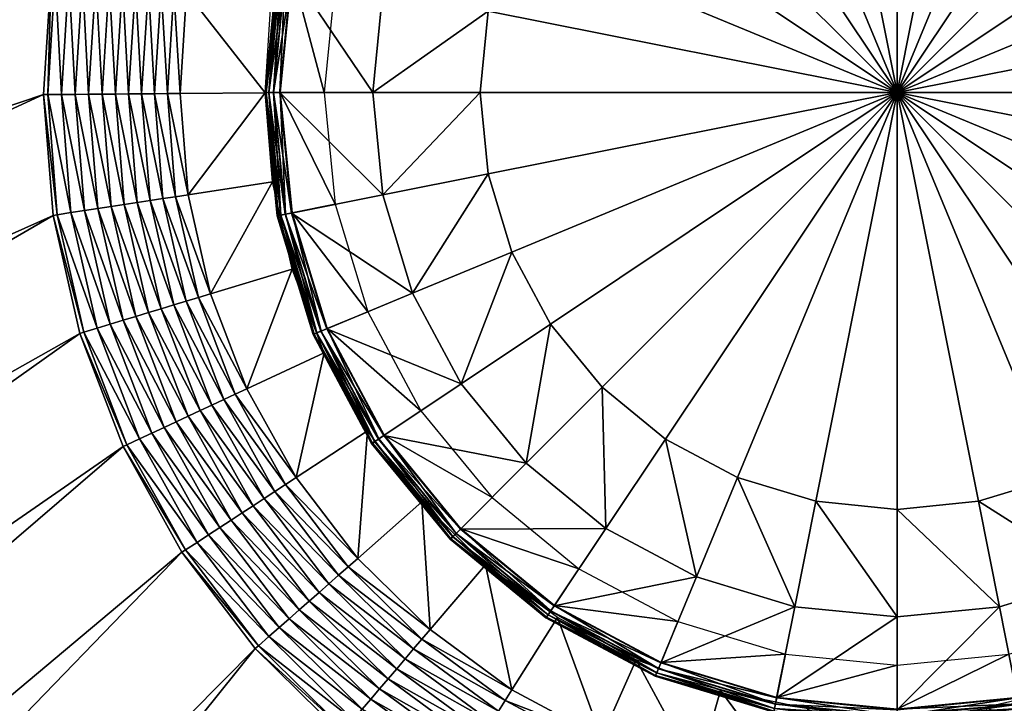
# Model space of a CAD drawing. Header units: centimetres. Extents: x 79.4 to 169.4, y 128.3 to 218.3.
# Tile 13 of 19: x 150.1 to 157.2, y 200.9 to 205.8. Entities that reach past the tile are written whole.
import ezdxf

# ---------------------------------------------------------------- set-up
doc = ezdxf.new("R2010")
doc.units = ezdxf.units.CM
doc.layers.get('0').update_dxf_attribs({"true_color": 0x565656})

msp = doc.modelspace()

# ---------------------------------------------------------------- meshes
at = {"color": 37, "true_color": 0x7a5834}
mesh = msp.add_polyface(dxfattribs=at)
corners = [(94.0279, 153.9351, 4.0074), (99.1224, 147.9881, 4.0096), (99.1251, 147.9908, 3.9904), (154.7413, 199.4124, 2.2597), (126.7385, 135.0484, 3.3315), (134.3953, 134.4633, 3.2495), (153.9243, 199.7095, 2.266), (119.2928, 136.8368, 3.3967), (153.1578, 200.1199, 2.2701), (112.2236, 139.7721, 3.4456), (152.4575, 200.6352, 2.2722), (105.7048, 143.7853, 3.4734), (151.8377, 201.2449, 2.2724), (99.9028, 148.7688, 3.4836), (86.1554, 175.6327, 3.3315), (150.3854, 204.3569, 2.2524), (150.3161, 205.2238, 2.2437), (85.5497, 183.3137, 3.2494), (87.9502, 168.1798, 3.3967), (150.5773, 203.5087, 2.2608), (90.8922, 161.1037, 3.4456), (150.8879, 202.6965, 2.2665), (94.911, 154.5792, 3.4734), (151.3109, 201.9367, 2.2705), (150.3709, 206.0917, 2.233), (85.3626, 212.3183, 2.9145), (99.5473, 148.4132, 3.4918), (94.5048, 154.2824, 3.4815), (93.5537, 153.5913, 4.5), (98.7002, 147.5656, 4.5), (98.7647, 147.6301, 4.4894), (93.6273, 153.6448, 4.4893), (98.8243, 147.6897, 4.4702), (93.6951, 153.694, 4.47), (98.8789, 147.7443, 4.4425), (93.7571, 153.739, 4.4422), (98.9286, 147.794, 4.4062), (93.8133, 153.7798, 4.4058), (98.9733, 147.8387, 4.3615), (94.0067, 153.9198, 4.0952), (99.1025, 147.9681, 4.097), (93.9796, 153.9003, 4.1745), (99.0776, 147.9432, 4.1759), (93.9468, 153.8765, 4.2452), (99.0478, 147.9133, 4.2463), (93.9081, 153.8485, 4.3073), (99.013, 147.8785, 4.3081), (93.8636, 153.8163, 4.3608), (94.0314, 153.9377, 3.9822), (99.145, 148.0107, 3.9028), (94.0526, 153.9529, 3.8942), (99.1699, 148.0356, 3.8236), (94.0796, 153.9725, 3.8146), (99.1997, 148.0655, 3.7527), (94.1124, 153.9963, 3.7435), (99.2345, 148.1003, 3.6903), (94.151, 154.0244, 3.6808), (99.2743, 148.1401, 3.6362), (94.1954, 154.0568, 3.6265), (94.4313, 154.2288, 3.4936), (99.4828, 148.3487, 3.5039), (94.3636, 154.1794, 3.5142), (99.4232, 148.2891, 3.5244), (94.3017, 154.1342, 3.5432), (99.3686, 148.2345, 3.5533), (94.2457, 154.0934, 3.5806), (99.319, 148.1848, 3.5906)]
mesh.append_faces([[corners[k] for k in face] for face in [(17, 24, 25)]], dxfattribs={"vtx0": -1, "vtx1": -1, "color": 37})
mesh.append_faces([[corners[k] for k in face] for face in [(0, 1, 2), (3, 4, 5), (6, 7, 4), (4, 3, 6), (8, 9, 7), (7, 6, 8), (10, 11, 9), (9, 8, 10), (12, 13, 11), (11, 10, 12), (14, 15, 16), (16, 17, 14), (18, 19, 15), (15, 14, 18), (20, 21, 19), (19, 18, 20), (22, 23, 21), (21, 20, 22), (13, 12, 23), (23, 22, 13), (17, 16, 24), (26, 13, 22), (22, 27, 26), (28, 29, 30), (31, 30, 32), (33, 32, 34), (35, 34, 36), (37, 36, 38), (39, 40, 1), (41, 42, 40), (43, 44, 42), (45, 46, 44), (47, 38, 46), (48, 2, 49), (50, 49, 51), (51, 52, 50), (52, 51, 53), (53, 54, 52), (54, 53, 55), (55, 56, 54), (56, 55, 57), (57, 58, 56), (26, 27, 59), (59, 60, 26), (60, 59, 61), (61, 62, 60), (62, 61, 63), (63, 64, 62), (64, 63, 65), (65, 66, 64), (66, 65, 58), (58, 57, 66)]], dxfattribs={"vtx2": -1, "color": 37})
mesh = msp.add_polyface(dxfattribs=at)
corners = [(158.9675, 209.0116, 2.1904), (158.183, 209.431, 1.8579), (158.183, 209.431, 2.1904), (157.2488, 209.2724, 1.7872), (158.1416, 209.3311, 1.7872), (158.0203, 209.0383, 1.7872), (158.9075, 208.9218, 1.7872), (158.7314, 208.6583, 1.7872), (154.7499, 209.3343, 2.2787), (154.3543, 208.3695, 2.3914), (155.0054, 208.7175, 2.3914), (155.5815, 209.5866, 2.2787), (155.7118, 208.9318, 2.3914), (156.4464, 209.6718, 2.2787), (156.4464, 209.0041, 2.3914), (157.3113, 209.5866, 2.2787), (157.181, 208.9318, 2.3914), (158.1429, 209.3343, 2.2787), (157.8874, 208.7175, 2.3914), (158.9094, 208.9246, 2.2787), (158.5385, 208.3695, 2.3914), (153.6809, 206.384, 2.4933), (156.4464, 205.2385, 2.4933), (153.9575, 206.9015, 2.4933), (154.3298, 207.3551, 2.4933), (154.7834, 207.7274, 2.4933), (155.3009, 208.004, 2.4933), (155.8624, 208.1743, 2.4933), (156.4464, 208.2319, 2.4933), (157.0304, 208.1743, 2.4933), (157.5919, 208.004, 2.4933), (158.1094, 207.7274, 2.4933), (158.563, 207.3551, 2.4933), (158.9353, 206.9015, 2.4933), (159.2119, 206.384, 2.4933), (159.3822, 205.8225, 2.4933), (159.4398, 205.2385, 2.4933), (159.3822, 204.6545, 2.4933), (158.9638, 209.006, 1.827), (158.1804, 209.4247, 1.827), (158.1805, 209.4249, 2.2224), (158.9525, 208.9892, 1.8049), (158.1726, 209.406, 1.8049), (158.9337, 208.9611, 1.7917), (158.1597, 209.3748, 1.7917), (158.173, 209.4068, 2.2478), (158.9639, 209.0062, 2.2224), (158.1604, 209.3766, 2.2665), (158.953, 208.9899, 2.2478), (158.9348, 208.9627, 2.2665)]
mesh.append_faces([[corners[k] for k in face] for face in [(21, 22, 23), (23, 22, 24), (24, 22, 25), (25, 22, 26), (26, 22, 27), (27, 22, 28), (28, 22, 29), (29, 22, 30), (30, 22, 31), (31, 22, 32), (32, 22, 33), (33, 22, 34), (34, 22, 35), (35, 22, 36), (36, 22, 37)]], dxfattribs={"color": 37})
mesh.append_faces([[corners[k] for k in face] for face in [(0, 1, 2), (3, 4, 5), (6, 5, 4), (5, 6, 7), (8, 9, 10), (11, 10, 12), (10, 11, 8), (13, 12, 14), (15, 14, 16), (17, 16, 18), (16, 17, 15), (19, 18, 20), (18, 19, 17), (26, 9, 25), (9, 26, 10), (27, 10, 26), (10, 27, 12), (28, 12, 27), (12, 28, 14), (29, 14, 28), (14, 29, 16), (30, 16, 29), (16, 30, 18), (31, 18, 30), (18, 31, 20), (32, 20, 31), (1, 38, 39), (40, 0, 2), (39, 41, 42), (42, 43, 44), (6, 44, 43), (44, 6, 4), (45, 46, 40), (47, 48, 45), (48, 47, 49), (17, 49, 47), (49, 17, 19)]], dxfattribs={"vtx0": -1, "color": 37})
mesh = msp.add_polyface(dxfattribs=at)
corners = [(153.4341, 208.6524, 1.6679), (153.9449, 209.0416, 1.6576), (153.6112, 209.5513, 1.9424), (153.2376, 208.4473, 1.8579), (153.9253, 209.0116, 2.1904), (153.9253, 209.0116, 1.8579), (154.7098, 209.431, 2.1904), (154.7098, 209.431, 1.8579), (153.9853, 208.9218, 1.7872), (153.5381, 208.1468, 1.7872), (153.314, 208.3709, 1.7872), (154.1614, 208.6583, 1.7872), (154.7512, 209.3311, 1.7872), (154.8725, 209.0383, 1.7872), (153.3116, 208.3733, 2.2787), (153.3154, 207.3306, 2.3914), (153.7837, 207.9012, 2.3914), (153.9834, 208.9246, 2.2787), (154.3543, 208.3695, 2.3914), (154.7499, 209.3343, 2.2787), (153.453, 205.2385, 2.4933), (156.4464, 205.2385, 2.4933), (153.5106, 205.8225, 2.4933), (153.6809, 206.384, 2.4933), (153.5106, 204.6545, 2.4933), (153.9575, 206.9015, 2.4933), (152.9674, 206.6796, 2.3914), (154.3298, 207.3551, 2.4933), (154.7834, 207.7274, 2.4933), (153.929, 209.006, 1.827), (153.2424, 208.4425, 1.827), (153.2423, 208.4427, 2.2224), (153.2376, 208.4473, 2.1904), (153.9289, 209.0062, 2.2224), (154.7124, 209.4247, 1.827), (154.7123, 209.4249, 2.2224), (153.9403, 208.9892, 1.8049), (153.2567, 208.4282, 1.8049), (153.9591, 208.9611, 1.7917), (153.2806, 208.4043, 1.7917), (153.2561, 208.4288, 2.2478), (153.9398, 208.9899, 2.2478), (153.2793, 208.4057, 2.2665), (153.958, 208.9627, 2.2665), (154.7202, 209.406, 1.8049), (154.7331, 209.3748, 1.7917), (154.7198, 209.4068, 2.2478), (154.7324, 209.3766, 2.2665)]
mesh.append_faces([[corners[k] for k in face] for face in [(20, 21, 22), (22, 21, 23), (24, 21, 20)]], dxfattribs={"color": 37})
mesh.append_faces([[corners[k] for k in face] for face in [(3, 4, 5), (5, 6, 7), (6, 5, 4), (8, 9, 10), (9, 8, 11), (12, 11, 8), (11, 12, 13), (14, 15, 16), (17, 16, 18), (16, 17, 14), (18, 19, 17), (25, 26, 23), (27, 15, 25), (15, 27, 16), (28, 16, 27), (16, 28, 18), (29, 3, 5), (3, 29, 30), (31, 4, 32), (4, 31, 33), (34, 5, 7), (5, 34, 29), (33, 6, 4), (6, 33, 35), (36, 30, 29), (30, 36, 37), (38, 37, 36), (37, 38, 39), (8, 39, 38), (39, 8, 10), (40, 33, 31), (33, 40, 41), (42, 41, 40), (41, 42, 43), (14, 43, 42), (43, 14, 17), (44, 29, 34), (29, 44, 36), (45, 36, 44), (36, 45, 38), (12, 38, 45), (38, 12, 8), (41, 35, 33), (35, 41, 46), (43, 46, 41), (46, 43, 47), (17, 47, 43), (47, 17, 19)]], dxfattribs={"vtx0": -1, "color": 37})
mesh.append_faces([[corners[k] for k in face] for face in [(0, 1, 2)]], dxfattribs={"vtx2": -1, "color": 37})
mesh = msp.add_polyface(dxfattribs=at)
corners = [(151.9957, 206.1238, 1.8579), (152.254, 206.9751, 2.1904), (152.254, 206.9751, 1.8579), (151.9957, 206.1238, 2.1904), (152.6733, 207.7596, 2.1904), (152.1017, 206.1027, 1.7872), (152.3335, 205.2385, 1.7872), (152.0166, 205.2385, 1.7872), (152.4125, 206.0409, 1.7872), (152.3538, 206.9337, 1.7872), (152.6466, 206.8125, 1.7872), (152.7631, 207.6996, 1.7872), (153.0266, 207.5235, 1.7872), (152.4125, 204.4361, 1.7872), (152.0983, 206.1034, 2.2787), (152.6808, 205.2385, 2.3914), (152.7531, 205.9731, 2.3914), (152.0131, 205.2385, 2.2787), (152.3506, 206.9351, 2.2787), (152.9674, 206.6796, 2.3914), (152.7603, 207.7015, 2.2787), (153.3154, 207.3306, 2.3914), (152.7531, 204.5039, 2.3914), (153.5106, 205.8225, 2.4933), (153.453, 205.2385, 2.4933), (153.6809, 206.384, 2.4933), (153.9575, 206.9015, 2.4933), (152.2602, 206.9725, 1.827), (152.0023, 206.1225, 1.827), (152.0021, 206.1225, 2.2224), (152.26, 206.9726, 2.2224), (152.6789, 207.7559, 1.827), (152.2789, 206.9648, 1.8049), (152.0222, 206.1185, 1.8049), (152.3101, 206.9518, 1.7917), (152.0553, 206.112, 1.7917), (152.0214, 206.1187, 2.2478), (152.2781, 206.9651, 2.2478), (152.0534, 206.1123, 2.2665), (152.3083, 206.9526, 2.2665), (152.6958, 207.7446, 1.8049), (152.7238, 207.7259, 1.7917), (152.6787, 207.756, 2.2224), (152.695, 207.7451, 2.2478), (152.7222, 207.7269, 2.2665)]
mesh.append_faces([[corners[k] for k in face] for face in [(0, 1, 2), (1, 0, 3), (4, 2, 1), (5, 6, 7), (6, 5, 8), (9, 8, 5), (8, 9, 10), (11, 10, 9), (10, 11, 12), (13, 7, 6), (14, 15, 16), (15, 14, 17), (18, 16, 19), (16, 18, 14), (20, 19, 21), (19, 20, 18), (17, 22, 15), (23, 15, 24), (15, 23, 16), (25, 16, 23), (16, 25, 19), (19, 26, 21), (22, 24, 15), (27, 0, 2), (0, 27, 28), (29, 1, 3), (1, 29, 30), (2, 31, 27), (30, 4, 1), (32, 28, 27), (28, 32, 33), (34, 33, 32), (33, 34, 35), (9, 35, 34), (35, 9, 5), (36, 30, 29), (30, 36, 37), (38, 37, 36), (37, 38, 39), (14, 39, 38), (39, 14, 18), (27, 40, 32), (41, 32, 40), (32, 41, 34), (11, 34, 41), (34, 11, 9), (37, 42, 30), (42, 37, 43), (39, 43, 37), (43, 39, 44), (18, 44, 39), (44, 18, 20)]], dxfattribs={"vtx0": -1, "color": 37})
mesh = msp.add_polyface(dxfattribs=at)
corners = [(151.4931, 206.6742, 2.001), (151.3437, 205.9601, 2.0111), (151.9496, 205.878, 1.7172), (151.2975, 205.2319, 2.0203), (151.9092, 205.2369, 1.7251), (151.3553, 204.5045, 2.0276), (150.3709, 206.0917, 2.233), (150.3161, 205.2238, 2.2437), (150.3472, 205.224, 2.2434), (150.4017, 206.0875, 2.2327), (151.4053, 206.6991, 2.0396), (151.2533, 205.9723, 2.0499), (151.3167, 206.7244, 2.0745), (151.1621, 205.9846, 2.0849), (151.2063, 205.2311, 2.0591), (151.1143, 205.2304, 2.0943), (151.07, 205.9971, 2.1163), (151.0214, 205.2296, 2.1258), (150.9771, 206.0097, 2.144), (150.9277, 205.2288, 2.1536), (150.8833, 206.0224, 2.168), (150.8331, 205.228, 2.1778), (151.2653, 204.4908, 2.0666), (151.1743, 204.477, 2.1019), (151.0826, 204.463, 2.1335), (150.9899, 204.4489, 2.1615), (150.4461, 205.2249, 2.2376), (150.4997, 206.0743, 2.2271), (150.5442, 205.2257, 2.2282), (150.5969, 206.0611, 2.2179), (150.6413, 205.2265, 2.2151), (150.6932, 206.0481, 2.2049), (150.7377, 205.2273, 2.1983), (150.7887, 206.0352, 2.1883), (150.8964, 204.4347, 2.1858), (151.9085, 205.2385, 1.8579), (151.9957, 206.1238, 2.1904), (151.9957, 206.1238, 1.8579), (151.9085, 205.2385, 2.1904), (152.0023, 206.1225, 1.827), (151.9153, 205.2385, 1.827), (151.9151, 205.2385, 2.2224), (152.0021, 206.1225, 2.2224), (152.0222, 206.1185, 1.8049), (151.9355, 205.2385, 1.8049), (152.0553, 206.112, 1.7917), (151.9693, 205.2385, 1.7917), (152.1017, 206.1027, 1.7872), (152.0166, 205.2385, 1.7872), (151.9347, 205.2385, 2.2478), (152.0214, 206.1187, 2.2478), (151.9674, 205.2385, 2.2665), (152.0534, 206.1123, 2.2665), (152.0131, 205.2385, 2.2787), (152.0983, 206.1034, 2.2787)]
mesh.append_faces([[corners[k] for k in face] for face in [(35, 36, 37), (36, 35, 38), (39, 35, 37), (35, 39, 40), (41, 36, 38), (36, 41, 42), (43, 40, 39), (40, 43, 44), (45, 44, 43), (44, 45, 46), (47, 46, 45), (46, 47, 48), (49, 42, 41), (42, 49, 50), (51, 50, 49), (50, 51, 52), (53, 52, 51), (52, 53, 54)]], dxfattribs={"vtx0": -1, "color": 37})
mesh.append_faces([[corners[k] for k in face] for face in [(0, 1, 2), (1, 3, 4), (4, 2, 1), (4, 3, 5), (6, 7, 8), (8, 9, 6), (10, 11, 1), (12, 13, 11), (3, 1, 11), (11, 14, 3), (14, 11, 13), (13, 15, 14), (15, 13, 16), (16, 17, 15), (17, 16, 18), (18, 19, 17), (19, 18, 20), (20, 21, 19), (5, 3, 14), (22, 14, 15), (23, 15, 17), (24, 17, 19), (25, 19, 21), (9, 8, 26), (26, 27, 9), (27, 26, 28), (28, 29, 27), (29, 28, 30), (30, 31, 29), (31, 30, 32), (32, 33, 31), (33, 32, 21), (21, 20, 33), (34, 21, 32)]], dxfattribs={"vtx2": -1, "color": 37})
mesh = msp.add_polyface(dxfattribs=at)
corners = [(151.3553, 204.5045, 2.0276), (151.9603, 204.5966, 1.7314), (151.9092, 205.2369, 1.7251), (151.5161, 203.7928, 2.0349), (150.3161, 205.2238, 2.2437), (150.3854, 204.3569, 2.2524), (150.4161, 204.3616, 2.252), (150.3472, 205.224, 2.2434), (150.5773, 203.5087, 2.2608), (150.607, 203.5177, 2.2604), (151.2063, 205.2311, 2.0591), (151.2653, 204.4908, 2.0666), (151.1143, 205.2304, 2.0943), (151.1743, 204.477, 2.1019), (151.0214, 205.2296, 2.1258), (151.0826, 204.463, 2.1335), (150.9277, 205.2288, 2.1536), (150.9899, 204.4489, 2.1615), (150.8331, 205.228, 2.1778), (150.8964, 204.4347, 2.1858), (151.429, 203.7664, 2.074), (151.341, 203.7398, 2.1094), (151.2521, 203.7129, 2.1411), (151.1625, 203.6858, 2.1692), (151.072, 203.6584, 2.1935), (151.7766, 203.1112, 2.0397), (151.6941, 203.0727, 2.0789), (151.6108, 203.0338, 2.1144), (151.5267, 202.9946, 2.1462), (151.4419, 202.955, 2.1743), (150.5139, 204.3765, 2.2461), (150.4461, 205.2249, 2.2376), (150.6108, 204.3912, 2.2366), (150.5442, 205.2257, 2.2282), (150.7069, 204.4058, 2.2233), (150.6413, 205.2265, 2.2151), (150.8021, 204.4203, 2.2064), (150.7377, 205.2273, 2.1983), (150.7017, 203.5464, 2.2544), (150.7955, 203.5748, 2.2447), (150.8885, 203.6029, 2.2313), (150.9807, 203.6308, 2.2143), (151.0057, 202.7514, 2.2599), (151.0945, 202.7929, 2.2502), (151.1825, 202.834, 2.2367), (151.2698, 202.8747, 2.2196), (151.3562, 202.915, 2.1988)]
mesh.append_faces([[corners[k] for k in face] for face in [(0, 1, 2), (1, 0, 3), (4, 5, 6), (6, 7, 4), (5, 8, 9), (9, 6, 5), (10, 11, 0), (12, 13, 11), (14, 15, 13), (16, 17, 15), (18, 19, 17), (3, 0, 11), (11, 20, 3), (20, 11, 13), (13, 21, 20), (21, 13, 15), (15, 22, 21), (22, 15, 17), (17, 23, 22), (23, 17, 19), (19, 24, 23), (25, 3, 20), (20, 26, 25), (26, 20, 21), (21, 27, 26), (27, 21, 22), (28, 22, 23), (29, 23, 24), (7, 6, 30), (30, 31, 7), (31, 30, 32), (32, 33, 31), (33, 32, 34), (34, 35, 33), (35, 34, 36), (36, 37, 35), (37, 36, 19), (6, 9, 38), (38, 30, 6), (30, 38, 39), (39, 32, 30), (32, 39, 40), (40, 34, 32), (34, 40, 41), (41, 36, 34), (36, 41, 24), (24, 19, 36), (42, 38, 9), (43, 39, 38), (44, 40, 39), (45, 41, 40), (46, 24, 41)]], dxfattribs={"vtx2": -1, "color": 37})
mesh = msp.add_polyface(dxfattribs=at)
corners = [(151.5161, 203.7928, 2.0349), (152.1021, 203.97, 1.7378), (151.9603, 204.5966, 1.7314), (151.7766, 203.1112, 2.0397), (152.3315, 203.3701, 1.742), (152.254, 203.502, 1.8579), (151.9957, 204.3532, 2.1904), (151.9957, 204.3532, 1.8579), (152.254, 203.502, 2.1904), (151.9085, 205.2385, 2.1904), (151.9085, 205.2385, 1.8579), (153.0266, 202.9535, 1.7872), (152.3538, 203.5433, 1.7872), (152.6466, 203.6646, 1.7872), (152.1017, 204.3743, 1.7872), (152.4125, 204.4361, 1.7872), (152.0166, 205.2385, 1.7872), (152.3506, 203.542, 2.2787), (153.3154, 203.1465, 2.3914), (152.9674, 203.7975, 2.3914), (152.0983, 204.3736, 2.2787), (152.7531, 204.5039, 2.3914), (152.0131, 205.2385, 2.2787), (153.5106, 204.6545, 2.4933), (152.0023, 204.3546, 1.827), (152.2602, 203.5045, 1.827), (152.26, 203.5045, 2.2224), (152.0021, 204.3545, 2.2224), (151.9153, 205.2385, 1.827), (151.9151, 205.2385, 2.2224), (152.3101, 203.5252, 1.7917), (152.6958, 202.7324, 1.8049), (152.2789, 203.5123, 1.8049), (152.7238, 202.7512, 1.7917), (152.695, 202.7319, 2.2478), (152.2781, 203.512, 2.2478), (152.7222, 202.7501, 2.2665), (152.3083, 203.5245, 2.2665), (152.7603, 202.7755, 2.2787), (152.0222, 204.3585, 1.8049), (152.0553, 204.3651, 1.7917), (152.0214, 204.3583, 2.2478), (152.0534, 204.3647, 2.2665), (151.9355, 205.2385, 1.8049), (151.9693, 205.2385, 1.7917), (151.9347, 205.2385, 2.2478), (151.9674, 205.2385, 2.2665)]
mesh.append_faces([[corners[k] for k in face] for face in [(5, 6, 7), (6, 5, 8), (7, 9, 10), (9, 7, 6), (11, 12, 13), (14, 13, 12), (13, 14, 15), (16, 15, 14), (17, 18, 19), (20, 19, 21), (19, 20, 17), (21, 22, 20), (19, 23, 21), (24, 5, 7), (5, 24, 25), (26, 6, 8), (6, 26, 27), (28, 7, 10), (7, 28, 24), (27, 9, 6), (9, 27, 29), (30, 31, 32), (12, 33, 30), (26, 34, 35), (35, 36, 37), (37, 38, 17), (39, 25, 24), (25, 39, 32), (40, 32, 39), (32, 40, 30), (14, 30, 40), (30, 14, 12), (35, 27, 26), (27, 35, 41), (37, 41, 35), (41, 37, 42), (17, 42, 37), (42, 17, 20), (43, 24, 28), (24, 43, 39), (44, 39, 43), (39, 44, 40), (16, 40, 44), (40, 16, 14), (41, 29, 27), (29, 41, 45), (42, 45, 41), (45, 42, 46), (20, 46, 42), (46, 20, 22)]], dxfattribs={"vtx0": -1, "color": 37})
mesh.append_faces([[corners[k] for k in face] for face in [(0, 1, 2), (3, 4, 1), (1, 0, 3)]], dxfattribs={"vtx2": -1, "color": 37})
mesh = msp.add_polyface(dxfattribs=at)
corners = [(153.6811, 200.9492, 2.0428), (154.0079, 201.4671, 1.7447), (153.4908, 201.8477, 1.7462), (153.0935, 201.3815, 2.0446), (153.9253, 201.4654, 1.8579), (153.2376, 202.0298, 2.1904), (153.2376, 202.0298, 1.8579), (153.9253, 201.4654, 2.1904), (153.9853, 201.5553, 1.7872), (154.8725, 201.4387, 1.7872), (154.7512, 201.1459, 1.7872), (154.1614, 201.8188, 1.7872), (153.314, 202.1062, 1.7872), (153.5381, 202.3303, 1.7872), (154.7498, 201.1427, 2.2787), (155.7118, 201.5453, 2.3914), (155.0054, 201.7595, 2.3914), (153.9834, 201.5524, 2.2787), (154.3543, 202.1075, 2.3914), (153.3116, 202.1037, 2.2787), (153.7837, 202.5758, 2.3914), (152.7603, 202.7755, 2.2787), (153.3154, 203.1465, 2.3914), (154.7834, 202.7496, 2.4933), (156.4464, 205.2385, 2.4933), (154.3298, 203.1219, 2.4933), (153.9575, 203.5755, 2.4933), (153.6809, 204.093, 2.4933), (153.5106, 204.6545, 2.4933), (155.3009, 202.473, 2.4933), (152.9674, 203.7975, 2.3914), (153.453, 205.2385, 2.4933), (152.7531, 204.5039, 2.3914), (153.2424, 202.0345, 1.827), (153.929, 201.471, 1.827), (153.9289, 201.4709, 2.2224), (153.2423, 202.0344, 2.2224), (153.9403, 201.4879, 1.8049), (154.7124, 201.0523, 1.827), (153.959, 201.5159, 1.7917), (154.7202, 201.071, 1.8049), (154.7331, 201.1022, 1.7917), (154.7198, 201.0702, 2.2478), (153.9398, 201.4872, 2.2478), (154.7323, 201.1004, 2.2665), (153.958, 201.5143, 2.2665), (153.2567, 202.0489, 1.8049), (153.2806, 202.0727, 1.7917), (153.2561, 202.0482, 2.2478), (153.2792, 202.0714, 2.2665)]
mesh.append_faces([[corners[k] for k in face] for face in [(23, 24, 25), (25, 24, 26), (26, 24, 27), (27, 24, 28)]], dxfattribs={"color": 37})
mesh.append_faces([[corners[k] for k in face] for face in [(4, 5, 6), (5, 4, 7), (8, 9, 10), (9, 8, 11), (12, 11, 8), (11, 12, 13), (14, 15, 16), (17, 16, 18), (16, 17, 14), (19, 18, 20), (18, 19, 17), (21, 20, 22), (20, 21, 19), (15, 29, 16), (23, 16, 29), (16, 23, 18), (25, 18, 23), (18, 25, 20), (26, 20, 25), (20, 26, 22), (27, 22, 26), (22, 27, 30), (28, 30, 27), (31, 32, 28), (33, 4, 6), (4, 33, 34), (35, 5, 7), (5, 35, 36), (37, 38, 34), (39, 40, 37), (8, 41, 39), (35, 42, 43), (43, 44, 45), (45, 14, 17), (46, 34, 33), (34, 46, 37), (47, 37, 46), (37, 47, 39), (12, 39, 47), (39, 12, 8), (43, 36, 35), (36, 43, 48), (45, 48, 43), (48, 45, 49), (17, 49, 45), (49, 17, 19)]], dxfattribs={"vtx0": -1, "color": 37})
mesh.append_faces([[corners[k] for k in face] for face in [(0, 1, 2), (2, 3, 0)]], dxfattribs={"vtx2": -1, "color": 37})
mesh = msp.add_polyface(dxfattribs=at)
corners = [(159.7874, 201.4395, 1.9654), (159.384, 201.8971, 1.6776), (158.8732, 201.5078, 1.6874), (159.6552, 202.0297, 1.8579), (158.9675, 201.4654, 2.1904), (158.9675, 201.4654, 1.8579), (158.9075, 201.5552, 1.7872), (159.3546, 202.3302, 1.7872), (159.5788, 202.1061, 1.7872), (158.7314, 201.8188, 1.7872), (158.1416, 201.1459, 1.7872), (158.0203, 201.4387, 1.7872), (158.9094, 201.5524, 2.2787), (159.1091, 202.5758, 2.3914), (158.5385, 202.1075, 2.3914), (159.5812, 202.1037, 2.2787), (158.1429, 201.1427, 2.2787), (157.8874, 201.7595, 2.3914), (157.3113, 200.8904, 2.2787), (157.181, 201.5453, 2.3914), (159.3822, 204.6545, 2.4933), (156.4464, 205.2385, 2.4933), (159.2119, 204.093, 2.4933), (158.9353, 203.5755, 2.4933), (158.563, 203.1219, 2.4933), (158.1094, 202.7496, 2.4933), (157.5919, 202.473, 2.4933), (157.0304, 202.3027, 2.4933), (156.4464, 202.2452, 2.4933), (155.8624, 202.3027, 2.4933), (155.3009, 202.473, 2.4933), (154.7834, 202.7496, 2.4933), (159.9254, 203.7975, 2.3914), (159.5774, 203.1464, 2.3914), (156.4464, 201.4729, 2.3914), (155.7118, 201.5453, 2.3914), (158.9637, 201.471, 1.827), (159.6505, 202.0344, 2.2224), (158.9639, 201.4708, 2.2224), (158.9525, 201.4879, 1.8049), (159.6504, 202.0345, 1.827), (158.9337, 201.5159, 1.7917), (159.636, 202.0488, 1.8049), (159.6122, 202.0727, 1.7917), (159.6367, 202.0482, 2.2478), (158.953, 201.4872, 2.2478), (159.6136, 202.0714, 2.2665), (158.9348, 201.5143, 2.2665), (158.1726, 201.071, 1.8049), (158.1597, 201.1022, 1.7917), (158.1805, 201.0521, 2.2224), (158.1729, 201.0702, 2.2478), (158.1604, 201.1004, 2.2665)]
mesh.append_faces([[corners[k] for k in face] for face in [(20, 21, 22), (22, 21, 23), (23, 21, 24), (24, 21, 25), (25, 21, 26), (26, 21, 27), (27, 21, 28), (28, 21, 29), (29, 21, 30), (30, 21, 31)]], dxfattribs={"color": 37})
mesh.append_faces([[corners[k] for k in face] for face in [(3, 4, 5), (6, 7, 8), (7, 6, 9), (10, 9, 6), (9, 10, 11), (12, 13, 14), (13, 12, 15), (16, 14, 17), (14, 16, 12), (18, 17, 19), (23, 32, 22), (24, 33, 23), (33, 24, 13), (25, 13, 24), (13, 25, 14), (26, 14, 25), (14, 26, 17), (27, 17, 26), (17, 27, 19), (28, 19, 27), (19, 28, 34), (29, 34, 28), (34, 29, 35), (30, 35, 29), (36, 3, 5), (4, 37, 38), (39, 40, 36), (41, 42, 39), (42, 41, 43), (6, 43, 41), (43, 6, 8), (38, 44, 45), (45, 46, 47), (15, 47, 46), (47, 15, 12), (36, 48, 39), (39, 49, 41), (41, 10, 6), (45, 50, 38), (47, 51, 45), (12, 52, 47)]], dxfattribs={"vtx0": -1, "color": 37})
mesh.append_faces([[corners[k] for k in face] for face in [(0, 1, 2)]], dxfattribs={"vtx2": -1, "color": 37})
mesh = msp.add_polyface(dxfattribs=at)
corners = [(152.3315, 203.3701, 1.742), (151.7766, 203.1112, 2.0397), (152.1314, 202.4736, 2.0431), (150.5773, 203.5087, 2.2608), (150.8879, 202.6965, 2.2665), (150.916, 202.7096, 2.2661), (150.607, 203.5177, 2.2604), (151.3109, 201.9367, 2.2705), (151.3369, 201.9538, 2.27), (151.8377, 201.2449, 2.2724), (151.861, 201.2655, 2.2719), (151.2521, 203.7129, 2.1411), (151.5267, 202.9946, 2.1462), (151.6108, 203.0338, 2.1144), (151.1625, 203.6858, 2.1692), (151.4419, 202.955, 2.1743), (151.072, 203.6584, 2.1935), (151.3562, 202.915, 2.1988), (151.6941, 203.0727, 2.0789), (152.0553, 202.4238, 2.0823), (151.9784, 202.3735, 2.1178), (151.9008, 202.3227, 2.1497), (151.8224, 202.2714, 2.1779), (151.7433, 202.2197, 2.2024), (152.5051, 201.833, 2.0839), (152.4362, 201.7722, 2.1195), (152.3666, 201.7109, 2.1514), (152.2963, 201.649, 2.1796), (152.2254, 201.5865, 2.2041), (151.0057, 202.7514, 2.2599), (150.7017, 203.5464, 2.2544), (151.0945, 202.7929, 2.2502), (150.7955, 203.5748, 2.2447), (151.1825, 202.834, 2.2367), (150.8885, 203.6029, 2.2313), (151.2698, 202.8747, 2.2196), (150.9807, 203.6308, 2.2143), (151.4196, 202.0079, 2.2638), (151.5017, 202.0616, 2.254), (151.5829, 202.1148, 2.2404), (151.6635, 202.1675, 2.2233), (151.9352, 201.3309, 2.2656), (152.0087, 201.3957, 2.2558), (152.0816, 201.4599, 2.2422), (152.1539, 201.5235, 2.225)]
mesh.append_faces([[corners[k] for k in face] for face in [(0, 1, 2), (3, 4, 5), (5, 6, 3), (4, 7, 8), (8, 5, 4), (7, 9, 10), (10, 8, 7), (11, 12, 13), (14, 15, 12), (16, 17, 15), (2, 1, 18), (18, 19, 2), (19, 18, 13), (13, 20, 19), (20, 13, 12), (12, 21, 20), (21, 12, 15), (15, 22, 21), (22, 15, 17), (17, 23, 22), (24, 19, 20), (25, 20, 21), (21, 26, 25), (26, 21, 22), (22, 27, 26), (27, 22, 23), (23, 28, 27), (6, 5, 29), (30, 29, 31), (32, 31, 33), (34, 33, 35), (36, 35, 17), (5, 8, 37), (37, 29, 5), (29, 37, 38), (38, 31, 29), (31, 38, 39), (39, 33, 31), (33, 39, 40), (40, 35, 33), (35, 40, 23), (23, 17, 35), (8, 10, 41), (41, 37, 8), (37, 41, 42), (42, 38, 37), (38, 42, 43), (43, 39, 38), (39, 43, 44), (44, 40, 39), (40, 44, 28), (28, 23, 40)]], dxfattribs={"vtx2": -1, "color": 37})
mesh = msp.add_polyface(dxfattribs=at)
corners = [(152.1314, 202.4736, 2.0431), (152.6439, 202.809, 1.7449), (152.3315, 203.3701, 1.742), (152.5734, 201.8931, 2.0447), (153.033, 202.298, 1.7463), (153.0935, 201.3815, 2.0446), (153.4908, 201.8477, 1.7462), (152.0553, 202.4238, 2.0823), (152.5051, 201.833, 2.0839), (151.9784, 202.3735, 2.1178), (152.4362, 201.7722, 2.1195), (153.0345, 201.3122, 2.0838), (152.9749, 201.2423, 2.1194), (152.3666, 201.7109, 2.1514), (152.9147, 201.1717, 2.1513), (152.2963, 201.649, 2.1796), (152.854, 201.1004, 2.1795), (152.2254, 201.5865, 2.2041), (152.7927, 201.0285, 2.204), (152.1539, 201.5235, 2.225), (153.2376, 202.0298, 1.8579), (152.6733, 202.7174, 2.1904), (152.6733, 202.7174, 1.8579), (153.2376, 202.0298, 2.1904), (152.254, 203.502, 2.1904), (152.254, 203.502, 1.8579), (152.7631, 202.7774, 1.7872), (153.5381, 202.3303, 1.7872), (153.314, 202.1062, 1.7872), (153.0266, 202.9535, 1.7872), (152.3538, 203.5433, 1.7872), (153.3154, 203.1465, 2.3914), (152.3506, 203.542, 2.2787), (152.7603, 202.7755, 2.2787), (152.6789, 202.7212, 1.827), (153.2424, 202.0345, 1.827), (153.2423, 202.0344, 2.2224), (152.6787, 202.721, 2.2224), (152.2602, 203.5045, 1.827), (152.26, 203.5045, 2.2224), (152.6958, 202.7324, 1.8049), (153.2567, 202.0489, 1.8049), (152.7238, 202.7512, 1.7917), (153.2806, 202.0727, 1.7917), (153.2561, 202.0482, 2.2478), (152.695, 202.7319, 2.2478), (153.2792, 202.0714, 2.2665), (152.7222, 202.7501, 2.2665), (153.3116, 202.1037, 2.2787), (152.2789, 203.5123, 1.8049), (152.3101, 203.5252, 1.7917), (152.2781, 203.512, 2.2478), (152.3083, 203.5245, 2.2665)]
mesh.append_faces([[corners[k] for k in face] for face in [(20, 21, 22), (21, 20, 23), (22, 24, 25), (24, 22, 21), (26, 27, 28), (27, 26, 29), (30, 29, 26), (31, 32, 33), (34, 20, 22), (20, 34, 35), (36, 21, 23), (21, 36, 37), (38, 22, 25), (22, 38, 34), (37, 24, 21), (24, 37, 39), (40, 35, 34), (35, 40, 41), (42, 41, 40), (41, 42, 43), (26, 43, 42), (43, 26, 28), (44, 37, 36), (37, 44, 45), (46, 45, 44), (45, 46, 47), (48, 47, 46), (47, 48, 33), (49, 34, 38), (34, 49, 40), (40, 50, 42), (42, 30, 26), (45, 39, 37), (47, 51, 45), (33, 52, 47)]], dxfattribs={"vtx0": -1, "color": 37})
mesh.append_faces([[corners[k] for k in face] for face in [(0, 1, 2), (3, 4, 1), (1, 0, 3), (5, 6, 4), (4, 3, 5), (3, 0, 7), (7, 8, 3), (9, 10, 8), (5, 3, 8), (8, 11, 5), (11, 8, 10), (10, 12, 11), (12, 10, 13), (13, 14, 12), (14, 13, 15), (16, 15, 17), (18, 17, 19)]], dxfattribs={"vtx2": -1, "color": 37})
mesh = msp.add_polyface(dxfattribs=at)
corners = [(157.1786, 200.2197, 2.0101), (157.0864, 200.8241, 1.7163), (156.4465, 200.7729, 1.7243), (157.8898, 200.381, 1.9998), (157.7126, 200.9659, 1.7074), (158.5707, 200.642, 1.9885), (158.3123, 201.1953, 1.6975), (157.9162, 200.2937, 2.0384), (158.6094, 200.5592, 2.0269), (158.183, 201.0461, 1.8579), (157.3317, 200.7878, 2.1904), (157.3317, 200.7878, 1.8579), (158.183, 201.0461, 2.1904), (156.4464, 200.7006, 2.1904), (156.4464, 200.7006, 1.8579), (157.3106, 200.8938, 1.7872), (158.0203, 201.4387, 1.7872), (158.1416, 201.1459, 1.7872), (157.2488, 201.2046, 1.7872), (156.4464, 200.8087, 1.7872), (156.4464, 201.1256, 1.7872), (157.8874, 201.7595, 2.3914), (157.3113, 200.8904, 2.2787), (158.1429, 201.1427, 2.2787), (156.4464, 200.8052, 2.2787), (157.181, 201.5453, 2.3914), (156.4464, 201.4729, 2.3914), (157.3304, 200.7944, 1.827), (158.1804, 201.0523, 1.827), (158.1805, 201.0521, 2.2224), (157.3304, 200.7942, 2.2224), (156.4464, 200.7074, 1.827), (156.4464, 200.7072, 2.2224), (158.9337, 201.5159, 1.7917), (158.1597, 201.1022, 1.7917), (158.1604, 201.1004, 2.2665), (158.9094, 201.5524, 2.2787), (157.3264, 200.8143, 1.8049), (158.1726, 201.071, 1.8049), (157.3198, 200.8474, 1.7917), (158.1729, 201.0702, 2.2478), (157.3266, 200.8135, 2.2478), (157.3202, 200.8455, 2.2665), (156.4464, 200.7276, 1.8049), (156.4464, 200.7614, 1.7917), (156.4464, 200.7268, 2.2478), (156.4464, 200.7595, 2.2665)]
mesh.append_faces([[corners[k] for k in face] for face in [(9, 10, 11), (10, 9, 12), (11, 13, 14), (13, 11, 10), (15, 16, 17), (16, 15, 18), (19, 18, 15), (18, 19, 20), (21, 22, 23), (24, 25, 26), (25, 24, 22), (27, 9, 11), (9, 27, 28), (29, 10, 12), (10, 29, 30), (31, 11, 14), (11, 31, 27), (30, 13, 10), (13, 30, 32), (17, 33, 34), (35, 36, 23), (37, 28, 27), (28, 37, 38), (39, 38, 37), (38, 39, 34), (15, 34, 39), (34, 15, 17), (40, 30, 29), (30, 40, 41), (35, 41, 40), (41, 35, 42), (23, 42, 35), (42, 23, 22), (43, 27, 31), (27, 43, 37), (44, 37, 43), (37, 44, 39), (19, 39, 44), (39, 19, 15), (41, 32, 30), (32, 41, 45), (42, 45, 41), (45, 42, 46), (22, 46, 42), (46, 22, 24)]], dxfattribs={"vtx0": -1, "color": 37})
mesh.append_faces([[corners[k] for k in face] for face in [(0, 1, 2), (3, 4, 1), (1, 0, 3), (5, 6, 4), (4, 3, 5), (5, 3, 7), (7, 8, 5)]], dxfattribs={"vtx2": -1, "color": 37})
mesh = msp.add_polyface(dxfattribs=at)
corners = [(154.3242, 200.6049, 2.0393), (154.5739, 201.1641, 1.7416), (154.0079, 201.4671, 1.7447), (153.6811, 200.9492, 2.0428), (151.8377, 201.2449, 2.2724), (152.4575, 200.6352, 2.2722), (152.4777, 200.6588, 2.2717), (151.861, 201.2655, 2.2719), (153.1744, 200.1461, 2.2696), (152.2963, 201.649, 2.1796), (152.854, 201.1004, 2.1795), (152.9147, 201.1717, 2.1513), (152.2254, 201.5865, 2.2041), (152.7927, 201.0285, 2.204), (153.0935, 201.3815, 2.0446), (153.0345, 201.3122, 2.0838), (153.6325, 200.8722, 2.082), (152.9749, 201.2423, 2.1194), (153.5835, 200.7945, 2.1175), (153.534, 200.716, 2.1494), (153.484, 200.6369, 2.1776), (153.4336, 200.5569, 2.2021), (154.2871, 200.5218, 2.0784), (154.2496, 200.4379, 2.1139), (154.2118, 200.3532, 2.1457), (154.1736, 200.2677, 2.1738), (152.5418, 200.7341, 2.2655), (151.9352, 201.3309, 2.2656), (152.6054, 200.8087, 2.2557), (152.0087, 201.3957, 2.2558), (152.6684, 200.8826, 2.2421), (152.0816, 201.4599, 2.2422), (152.7308, 200.9559, 2.2249), (152.1539, 201.5235, 2.225), (153.2272, 200.2298, 2.2635), (153.2795, 200.3127, 2.2536), (153.3313, 200.3948, 2.2401), (153.3827, 200.4763, 2.2229), (154.7098, 201.0461, 1.8579), (153.9253, 201.4654, 2.1904), (153.9253, 201.4654, 1.8579), (154.7098, 201.0461, 2.1904), (153.929, 201.471, 1.827), (154.7124, 201.0523, 1.827), (154.7123, 201.0521, 2.2224), (153.9289, 201.4709, 2.2224), (153.9403, 201.4879, 1.8049), (154.7202, 201.071, 1.8049), (154.7198, 201.0702, 2.2478), (154.7323, 201.1004, 2.2665), (153.9398, 201.4872, 2.2478)]
mesh.append_faces([[corners[k] for k in face] for face in [(38, 39, 40), (39, 38, 41), (42, 38, 40), (38, 42, 43), (44, 39, 41), (39, 44, 45), (43, 46, 47), (48, 45, 44), (49, 50, 48)]], dxfattribs={"vtx0": -1, "color": 37})
mesh.append_faces([[corners[k] for k in face] for face in [(0, 1, 2), (2, 3, 0), (4, 5, 6), (6, 7, 4), (8, 6, 5), (9, 10, 11), (12, 13, 10), (3, 14, 15), (15, 16, 3), (16, 15, 17), (17, 18, 16), (18, 17, 11), (11, 19, 18), (19, 11, 10), (10, 20, 19), (20, 10, 13), (13, 21, 20), (0, 3, 16), (16, 22, 0), (22, 16, 18), (18, 23, 22), (23, 18, 19), (19, 24, 23), (24, 19, 20), (25, 20, 21), (7, 6, 26), (26, 27, 7), (27, 26, 28), (28, 29, 27), (29, 28, 30), (30, 31, 29), (31, 30, 32), (32, 33, 31), (33, 32, 13), (34, 26, 6), (26, 34, 35), (35, 28, 26), (28, 35, 36), (36, 30, 28), (30, 36, 37), (37, 32, 30), (32, 37, 21), (21, 13, 32)]], dxfattribs={"vtx2": -1, "color": 37})
mesh = msp.add_polyface(dxfattribs=at)
corners = [(155.0098, 200.3559, 2.0338), (155.1773, 200.9447, 1.7369), (154.5739, 201.1641, 1.7416), (154.3242, 200.6049, 2.0393), (155.7238, 200.2069, 2.0274), (155.8058, 200.8134, 1.7313), (156.4517, 200.1613, 2.0193), (156.4465, 200.7729, 1.7243), (154.2871, 200.5218, 2.0784), (156.4464, 200.7006, 1.8579), (155.5611, 200.7878, 2.1904), (155.5611, 200.7878, 1.8579), (156.4464, 200.7006, 2.1904), (154.7098, 201.0461, 2.1904), (154.7098, 201.0461, 1.8579), (155.5822, 200.8938, 1.7872), (156.4464, 201.1256, 1.7872), (156.4464, 200.8087, 1.7872), (155.644, 201.2046, 1.7872), (154.7512, 201.1459, 1.7872), (154.8725, 201.4387, 1.7872), (155.5815, 200.8904, 2.2787), (156.4464, 201.4729, 2.3914), (155.7118, 201.5453, 2.3914), (156.4464, 200.8052, 2.2787), (154.7498, 201.1427, 2.2787), (155.5624, 200.7945, 1.827), (156.4464, 200.7074, 1.827), (156.4464, 200.7072, 2.2224), (155.5624, 200.7943, 2.2224), (154.7124, 201.0523, 1.827), (154.7123, 201.0521, 2.2224), (155.5664, 200.8143, 1.8049), (156.4464, 200.7276, 1.8049), (155.573, 200.8474, 1.7917), (156.4464, 200.7614, 1.7917), (156.4464, 200.7268, 2.2478), (155.5662, 200.8135, 2.2478), (156.4464, 200.7595, 2.2665), (155.5726, 200.8456, 2.2665), (154.7202, 201.071, 1.8049), (154.7331, 201.1022, 1.7917), (154.7198, 201.0702, 2.2478), (154.7323, 201.1004, 2.2665), (153.959, 201.5159, 1.7917), (153.9853, 201.5553, 1.7872), (153.958, 201.5143, 2.2665)]
mesh.append_faces([[corners[k] for k in face] for face in [(9, 10, 11), (10, 9, 12), (11, 13, 14), (13, 11, 10), (15, 16, 17), (16, 15, 18), (19, 18, 15), (18, 19, 20), (21, 22, 23), (22, 21, 24), (23, 25, 21), (26, 9, 11), (9, 26, 27), (28, 10, 12), (10, 28, 29), (30, 11, 14), (11, 30, 26), (29, 13, 10), (13, 29, 31), (32, 27, 26), (27, 32, 33), (34, 33, 32), (33, 34, 35), (15, 35, 34), (35, 15, 17), (36, 29, 28), (29, 36, 37), (38, 37, 36), (37, 38, 39), (24, 39, 38), (39, 24, 21), (40, 26, 30), (26, 40, 32), (41, 32, 40), (32, 41, 34), (19, 34, 41), (34, 19, 15), (37, 31, 29), (31, 37, 42), (39, 42, 37), (42, 39, 43), (21, 43, 39), (43, 21, 25), (40, 44, 41), (41, 45, 19), (25, 46, 43)]], dxfattribs={"vtx0": -1, "color": 37})
mesh.append_faces([[corners[k] for k in face] for face in [(0, 1, 2), (2, 3, 0), (4, 5, 1), (1, 0, 4), (6, 7, 5), (0, 3, 8)]], dxfattribs={"vtx2": -1, "color": 37})

doc.saveas('drawing.dxf')
